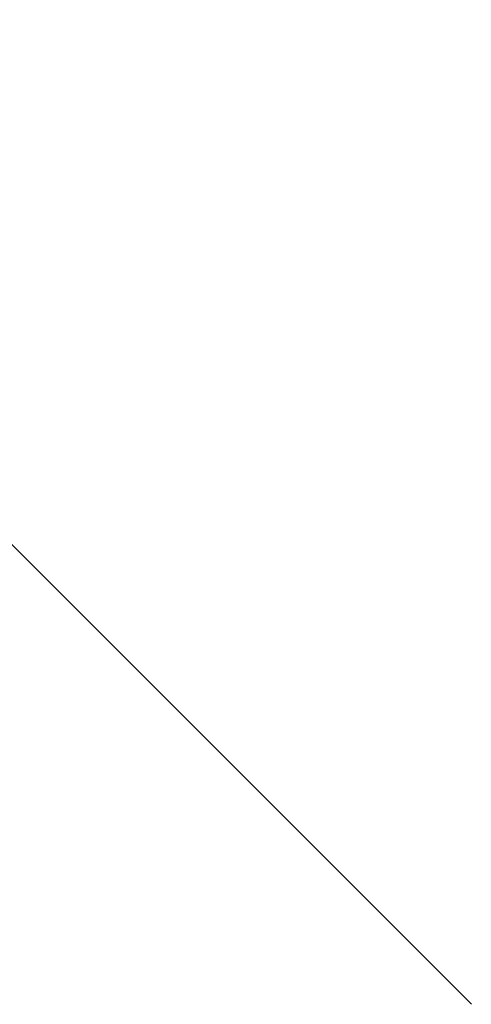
# Model space of a CAD drawing. Header units: centimetres. Extents: x -54 to 171, y -22 to 171.
# Tile 256 of 256: x 82 to 171, y -22 to 171. Entities that reach past the tile are written whole.
import ezdxf

# ---------------------------------------------------------------- set-up
doc = ezdxf.new("R2010")
doc.units = ezdxf.units.CM
doc.header["$MEASUREMENT"] = 0
doc.layers.add('Frida DC -V3 v33_Sketch15', color=7, linetype='Continuous')

msp = doc.modelspace()

# ---------------------------------------------------------------- linework, layer by layer
at = {"layer": 'Frida DC -V3 v33_Sketch15'}
for p, q in [((170.9, -22.4, 0.96), (-22.4, 170.9, 0.96)), ((-22.4, 170.9, 1.46), (170.9, -22.4, 0.96)), ((-22.4, 170.9, 11.46), (170.9, -22.4, 11.46)), ((170.9, -22.4, 14.96), (-22.4, 170.9, 14.96)), ((-22.4, 170.9, 21.46), (170.9, -22.4, 21.46)), ((-22.4, 170.9, 1.46), (170.9, -22.4, 1.46)), ((170.9, -22.4, 2.96), (-22.4, 170.9, 2.96)), ((170.9, -22.4, 16.96), (-22.4, 170.9, 16.96)), ((170.9, -22.4, 8.96), (-22.4, 170.9, 8.96)), ((170.9, -22.4, 12.96), (-22.4, 170.9, 12.96)), ((-22.4, 170.9, 23.46), (170.9, -22.4, 23.46)), ((170.9, -22.4, 4.96), (-22.4, 170.9, 4.96)), ((170.9, -22.4, 10.96), (-22.4, 170.9, 10.96)), ((170.9, -22.4, 6.96), (-22.4, 170.9, 6.96)), ((-22.4, 170.9, 9.46), (170.9, -22.4, 9.46)), ((-22.4, 170.9, 19.46), (170.9, -22.4, 19.46)), ((-22.4, 170.9, 17.46), (170.9, -22.4, 17.46)), ((-22.4, 170.9, 3.46), (170.9, -22.4, 3.46)), ((-22.4, 170.9, 7.46), (170.9, -22.4, 7.46)), ((-22.4, 170.9, 15.46), (170.9, -22.4, 15.46)), ((170.9, -22.4, 18.96), (-22.4, 170.9, 18.96)), ((-22.4, 170.9, 0.96), (170.9, -22.4, 1.46)), ((-22.4, 170.9, 5.46), (170.9, -22.4, 5.46)), ((-22.4, 170.9, 13.46), (170.9, -22.4, 13.46)), ((170.9, -22.4, 20.96), (-22.4, 170.9, 20.96)), ((170.9, -22.4, 22.96), (-22.4, 170.9, 22.96))]:
    msp.add_line(p, q, dxfattribs=at)

doc.saveas('drawing.dxf')
